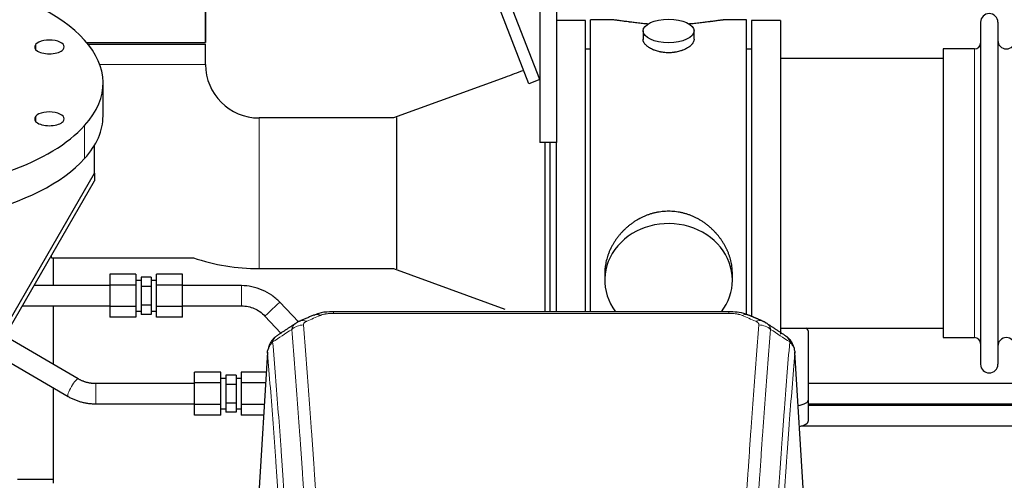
# Model space of a CAD drawing. Header units: inches. Extents: x 0 to 23760, y -13 to 16800.
# Tile 107 of 247: x 3159 to 3740, y 14750 to 15022. Entities that reach past the tile are written whole.
import ezdxf

# ---------------------------------------------------------------- set-up
doc = ezdxf.new("R2010")
doc.units = ezdxf.units.IN
doc.layers.add('254', color=7, linetype='Continuous', true_color=0xffffff)

msp = doc.modelspace()

# ---------------------------------------------------------------- linework, layer by layer
at = {"layer": '254', "color": 2, "linetype": 'Continuous', "lineweight": 25}
for p, q in [((3466.115, 14986.51), (3377.55, 15215.383)), ((3459.788, 14984.062), (3371.718, 15211.659)), ((3269.065, 15008.452), (3269.065, 15146.128)), ((3269.065, 15146.128), (3269.065, 15008.452)), ((3466.115, 15074.452), (3466.115, 14949.452)), ((3476.115, 15074.452), (3476.115, 14949.452)), ((3493.115, 15021.452), (3476.115, 15021.452)), ((3493.115, 15021.452), (3476.115, 15021.452)), ((3493.115, 14849.541), (3493.115, 15021.452)), ((3493.115, 14849.541), (3493.115, 15021.452)), ((3496.115, 14919.452), (3496.115, 15021.882)), ((3507.461, 15021.882), (3496.115, 15021.882)), ((3588.115, 15021.882), (3576.818, 15021.882)), ((3588.115, 14919.452), (3588.115, 15021.882)), ((3591.115, 15021.452), (3591.115, 14846.566)), ((3608.115, 15021.452), (3591.115, 15021.452)), ((3608.115, 15021.452), (3608.115, 14836.278)), ((3726.115, 15020.352), (3726.115, 14818.552)), ((3736.315, 15020.352), (3736.315, 14818.552)), ((3527.067, 15015.249), (3527.067, 15010.284)), ((3557.162, 15010.307), (3557.162, 15015.249)), ((3198.915, 15008.452), (3269.065, 15008.452)), ((3199.735, 15007.452), (3224.615, 15007.452)), ((3224.615, 15007.452), (3269.065, 15007.452)), ((3269.065, 14995.452), (3269.065, 15007.452)), ((3496.115, 15004.452), (3493.115, 15004.452)), ((3591.115, 15004.452), (3588.115, 15004.452)), ((3704.115, 15004.602), (3704.115, 14834.302)), ((3722.615, 15004.602), (3704.115, 15004.602)), ((3704.115, 14998.952), (3608.115, 14998.952)), ((3445.512, 14987.806), (3379.837, 14963.902)), ((3466.115, 14986.51), (3459.788, 14984.062)), ((3208.615, 14965.076), (3208.615, 14984.59)), ((3379.835, 14963.902), (3300.615, 14963.902)), ((3381.725, 14964.083), (3381.725, 14874.821)), ((3203.615, 14931.284), (3203.615, 14947.799)), ((3476.115, 14949.452), (3466.115, 14949.452)), ((3469.115, 14949.449), (3469.115, 14849.538)), ((3472.115, 14949.45), (3472.115, 14849.535)), ((3476.115, 14849.541), (3476.115, 14949.454)), ((3476.115, 14849.541), (3476.115, 14949.445)), ((3147.106, 14833.72), (3203.615, 14931.284)), ((3203.615, 14931.284), (3203.615, 14926.849)), ((3147.106, 14829.285), (3203.615, 14926.849)), ((3496.115, 14849.532), (3496.115, 14919.452)), ((3588.115, 14847.802), (3588.115, 14919.452)), ((3178.209, 14881.402), (3261.875, 14881.402)), ((3179.115, 14881.406), (3179.115, 14864.979)), ((3212.557, 14871.679), (3212.557, 14865.328)), ((3228.057, 14871.679), (3212.557, 14871.679)), ((3228.057, 14871.679), (3228.057, 14865.328)), ((3240.057, 14865.328), (3240.057, 14871.679)), ((3255.557, 14871.679), (3240.057, 14871.679)), ((3255.557, 14865.328), (3255.557, 14871.679)), ((3300.615, 14875.002), (3379.835, 14875.002)), ((3379.837, 14875.002), (3445.498, 14851.103)), ((3504.475, 14872.223), (3504.475, 14868.198)), ((3579.754, 14868.198), (3579.754, 14872.221)), ((3212.557, 14865.328), (3212.557, 14852.626)), ((3228.057, 14865.328), (3212.557, 14865.328)), ((3231.057, 14867.977), (3228.057, 14867.977)), ((3228.057, 14865.328), (3228.057, 14852.626)), ((3231.057, 14869.947), (3231.057, 14864.462)), ((3237.057, 14869.947), (3231.057, 14869.947)), ((3237.057, 14869.947), (3237.057, 14864.462)), ((3240.057, 14867.977), (3237.057, 14867.977)), ((3240.057, 14852.626), (3240.057, 14865.328)), ((3255.557, 14865.328), (3240.057, 14865.328)), ((3255.557, 14852.626), (3255.557, 14865.328)), ((3231.057, 14864.462), (3231.057, 14853.492)), ((3237.057, 14864.462), (3231.057, 14864.462)), ((3237.057, 14864.462), (3237.057, 14853.492)), ((3179.115, 14852.981), (3179.115, 14818.642)), ((3231.057, 14853.492), (3231.057, 14848.007)), ((3237.057, 14853.492), (3231.057, 14853.492)), ((3237.057, 14853.492), (3237.057, 14848.007)), ((3323.804, 14843.539), (3312.833, 14855.21)), ((3212.557, 14852.626), (3212.557, 14846.275)), ((3228.057, 14852.626), (3212.557, 14852.626)), ((3228.057, 14852.626), (3228.057, 14846.275)), ((3228.057, 14849.977), (3231.057, 14849.977)), ((3237.057, 14848.007), (3231.057, 14848.007)), ((3237.057, 14849.977), (3240.057, 14849.977)), ((3240.057, 14846.275), (3240.057, 14852.626)), ((3255.557, 14852.626), (3240.057, 14852.626)), ((3255.557, 14846.275), (3255.557, 14852.626)), ((3577.701, 14849.537), (3344.528, 14849.537)), ((3228.057, 14846.275), (3212.557, 14846.275)), ((3255.557, 14846.275), (3240.057, 14846.275)), ((3304.09, 14846.991), (3313.525, 14836.953)), ((3608.115, 14839.952), (3704.115, 14839.952)), ((3624.615, 14797.852), (3624.615, 14837.926)), ((3194.02, 14809.947), (3150.582, 14835.285)), ((3704.115, 14834.302), (3722.615, 14834.302)), ((3139.988, 14827.573), (3187.973, 14799.581)), ((3305.597, 14825.74), (3300.346, 14739.104)), ((3621.883, 14739.104), (3616.632, 14825.741)), ((3262.615, 14807.546), (3262.615, 14813.897)), ((3278.115, 14813.897), (3262.615, 14813.897)), ((3278.115, 14807.546), (3278.115, 14813.897)), ((3290.115, 14813.897), (3290.115, 14807.546)), ((3304.879, 14813.897), (3290.115, 14813.897)), ((3262.615, 14794.844), (3262.615, 14807.546)), ((3278.115, 14807.546), (3262.615, 14807.546)), ((3281.115, 14810.195), (3278.115, 14810.195)), ((3278.115, 14794.844), (3278.115, 14807.546)), ((3281.115, 14812.165), (3281.115, 14806.68)), ((3287.115, 14812.165), (3281.115, 14812.165)), ((3281.115, 14806.68), (3281.115, 14795.71)), ((3287.115, 14806.68), (3281.115, 14806.68)), ((3287.115, 14812.165), (3287.115, 14806.68)), ((3290.115, 14810.195), (3287.115, 14810.195)), ((3287.115, 14806.68), (3287.115, 14795.71)), ((3290.115, 14807.546), (3290.115, 14794.844)), ((3304.494, 14807.546), (3290.115, 14807.546)), ((3179.115, 14804.752), (3179.115, 14748.498)), ((3262.615, 14788.493), (3262.615, 14794.844)), ((3278.115, 14794.844), (3262.615, 14794.844)), ((3278.115, 14788.493), (3278.115, 14794.844)), ((3281.115, 14795.71), (3281.115, 14790.225)), ((3287.115, 14795.71), (3281.115, 14795.71)), ((3287.115, 14795.71), (3287.115, 14790.225)), ((3290.115, 14794.844), (3290.115, 14788.493)), ((3303.724, 14794.844), (3290.115, 14794.844)), ((3624.615, 14785.434), (3624.615, 14797.852)), ((3278.115, 14792.195), (3281.115, 14792.195)), ((3287.115, 14790.225), (3281.115, 14790.225)), ((3287.115, 14792.195), (3290.115, 14792.195)), ((3278.115, 14788.493), (3262.615, 14788.493)), ((3303.339, 14788.493), (3290.115, 14788.493)), ((3179.113, 14750.504), (3158.111, 14750.504))]:
    msp.add_line(p, q, dxfattribs=at)
at = {"layer": '254', "color": 110, "linetype": 'Continuous', "lineweight": 13}
for p, q in [((3168.896, 15004.248), (3168.896, 15007.341)), ((3722.615, 15004.602), (3722.615, 14834.302)), ((3269.065, 14995.452), (3206.657, 14995.452)), ((3168.896, 14961.839), (3168.896, 14964.932)), ((3300.615, 14963.902), (3300.615, 14919.452)), ((3197.767, 14939.896), (3197.767, 14959.41)), ((3300.615, 14919.452), (3300.615, 14875.002)), ((3178.209, 14882.985), (3178.209, 14881.402)), ((3290.246, 14864.977), (3290.246, 14852.977)), ((3344.528, 14849.537), (3344.528, 14848.584)), ((3577.701, 14848.584), (3344.528, 14848.584)), ((3577.701, 14849.535), (3577.701, 14848.584)), ((3305.599, 14825.118), (3300.351, 14738.529)), ((3621.878, 14738.529), (3616.63, 14825.118)), ((3204.352, 14795.195), (3204.352, 14807.195))]:
    msp.add_line(p, q, dxfattribs=at)
at = {"layer": '254', "color": 2, "linetype": 'Continuous', "lineweight": 25}
for centre, radius, start, end in [((3731.215, 15020.352), 5.1, 0, 180), ((3722.615, 15008.102), 3.5, 270, 0), ((3741.315, 15009.602), 5, 180, 0), ((3300.615, 14995.452), 31.55, 180, 270), ((3300.615, 14995.452), 120.45, 251.237813, 270), ((3722.615, 14830.802), 3.5, 0, 90), ((3741.315, 14829.302), 5, 0, 180), ((3731.215, 14818.552), 5.1, 180, 0)]:
    msp.add_arc(centre, radius, start, end, dxfattribs=at)
for centre, major_axis, ratio, start_param, end_param in [((3066.115, 14984.59), (-142.5, 0), 0.4617486, 2.7488936, 5.8904862), ((3066.115, 14984.59), (-142.5, 0), 0.4617486, 5.8904862, 9.0320789), ((3176.98, 15005.794), (-8.75, 0), 0.4617486, 2.7488936, 5.8904862), ((3176.98, 15005.794), (-8.75, 0), 0.4617486, 5.8904862, 9.0320789), ((3066.115, 14965.076), (-142.5, 0), 0.4617486, 0, 2.7488936), ((3176.98, 14963.386), (-8.75, 0), 0.4617486, 5.8904862, 9.0320789), ((3176.98, 14963.386), (-8.75, 0), 0.4617486, 2.7488936, 5.8904862), ((3066.115, 14965.076), (-142.5, 0), 0.4617486, 2.7488936, 3.1416417), ((3542.115, 14868.198), (37.64, 0), 0.8870108, 0, 3.7346664), ((3542.115, 14868.198), (37.64, 0), 0.8870108, 5.6900133, 6.2831853), ((3336.77, 14838.374), (3.953, -9.186), 0.6419268, 2.5510147, 3.1418997), ((3616.615, 14837.926), (-8, 0), 0.4617486, 3.1415927, 3.722063), ((3616.615, 14797.852), (-8, 0), 0.4617486, 1.81384, 3.1415927), ((3616.615, 14785.434), (-8, 0), 0.4617486, 1.911273, 3.1415927)]:
    msp.add_ellipse(centre, major_axis=major_axis, ratio=ratio, start_param=start_param, end_param=end_param, dxfattribs=at)
msp.add_ellipse((3542.115, 15015.249), major_axis=(15.048, 0), ratio=0.4617486, dxfattribs=at)
at = {"layer": '254', "color": 110, "linetype": 'Continuous', "lineweight": 13}
for centre, major_axis, ratio, start_param, end_param in [((3308.461, 14851.1), (4.372, 4.11), 0.0052938, 0, 3.1355448), ((3585.459, 14838.374), (-3.953, -9.186), 0.6419268, 3.1410059, 3.7321706), ((3326.789, 14832.724), (-9.964, -0.842), 0.9013977, 4.6363308, 5.3961502), ((3328.761, 14834.917), (3.975, -9.176), 0.6408251, 2.5472213, 3.141301), ((3593.468, 14834.917), (3.975, 9.176), 0.6408251, 0.0010737, 0.5943713), ((3595.44, 14832.724), (-9.964, 0.842), 0.9013977, 4.0286278, 4.7884472), ((3190.996, 14804.764), (-3.023, -5.183), 0.2054816, 3.1428689, 6.2831853)]:
    msp.add_ellipse(centre, major_axis=major_axis, ratio=ratio, start_param=start_param, end_param=end_param, dxfattribs=at)
at = {"layer": '254', "color": 2, "linetype": 'Continuous', "lineweight": 25}
for points, knots in [([(3530.242, 15019.293), (3530.24, 15019.294), (3530.238, 15019.294), (3530.162, 15019.3), (3530.088, 15019.306), (3529.94, 15019.318), (3529.72, 15019.336), (3528.914, 15019.403), (3527.619, 15019.519), (3525.937, 15019.686), (3524.3, 15019.864), (3522.706, 15020.049), (3521.157, 15020.239), (3520.153, 15020.368), (3519.535, 15020.448), (3519.412, 15020.464), (3519.167, 15020.497), (3518.802, 15020.545), (3518.443, 15020.593), (3517.733, 15020.688), (3516.809, 15020.813), (3515.488, 15020.993), (3514.23, 15021.164), (3513.036, 15021.323), (3512.282, 15021.42), (3511.733, 15021.488), (3511.462, 15021.521), (3511.198, 15021.552), (3511.023, 15021.573), (3510.936, 15021.583), (3510.506, 15021.632), (3509.847, 15021.704), (3508.938, 15021.788), (3508.11, 15021.847), (3507.473, 15021.876), (3507.118, 15021.881), (3506.995, 15021.882)], [0, 0, 0, 0, 0.0002215, 0.0002215, 0.0071429, 0.0071429, 0.0140642, 0.027907, 0.083278, 0.1386489, 0.1940199, 0.2493909, 0.3047619, 0.3601329, 0.3601329, 0.3739756, 0.3739756, 0.3878184, 0.4155039, 0.4155039, 0.4708749, 0.5262458, 0.5816168, 0.6369878, 0.6923588, 0.6923588, 0.7200443, 0.733887, 0.733887, 0.7477298, 0.7477298, 0.8031008, 0.8584718, 0.9138427, 0.9692137, 1, 1, 1, 1]), ([(3577.239, 15021.882), (3577.115, 15021.881), (3576.758, 15021.876), (3576.117, 15021.847), (3575.284, 15021.787), (3574.674, 15021.731), (3574.275, 15021.69), (3574.194, 15021.682), (3574.031, 15021.665), (3573.785, 15021.639), (3573.533, 15021.61), (3573.019, 15021.551), (3572.311, 15021.466), (3571.183, 15021.322), (3569.989, 15021.163), (3568.727, 15020.991), (3567.842, 15020.87), (3567.16, 15020.778), (3566.815, 15020.731), (3566.463, 15020.683), (3566.228, 15020.652), (3566.109, 15020.636), (3565.515, 15020.556), (3564.547, 15020.428), (3563.05, 15020.236), (3561.506, 15020.047), (3559.915, 15019.862), (3558.277, 15019.685), (3557.153, 15019.573), (3556.297, 15019.492), (3555.866, 15019.453), (3555.431, 15019.414), (3555.212, 15019.395), (3555.139, 15019.389), (3554.993, 15019.376), (3554.706, 15019.352), (3554.418, 15019.328), (3554.203, 15019.311)], [0, 0, 0, 0, 0.0313476, 0.0871263, 0.142905, 0.1986836, 0.1986836, 0.2126283, 0.2126283, 0.226573, 0.2544623, 0.2544623, 0.310241, 0.3660196, 0.4217983, 0.477577, 0.5333556, 0.5333556, 0.561245, 0.5751896, 0.5751896, 0.5891343, 0.5891343, 0.644913, 0.7006917, 0.7564703, 0.812249, 0.8680277, 0.9238063, 0.9238063, 0.9516957, 0.9656403, 0.9656403, 0.9726127, 0.9726127, 0.979585, 1, 1, 1, 1]), ([(3542.115, 15002.374), (3541.617, 15002.374), (3541.123, 15002.389), (3540.144, 15002.446), (3539.659, 15002.489), (3538.697, 15002.602), (3538.219, 15002.673), (3537.628, 15002.778), (3537.451, 15002.811), (3537.275, 15002.846), (3537.157, 15002.87), (3537.099, 15002.882), (3536.807, 15002.943), (3536.576, 15002.995), (3535.893, 15003.16), (3535.449, 15003.283), (3534.585, 15003.55), (3534.165, 15003.694), (3533.552, 15003.928), (3533.351, 15004.009), (3533.053, 15004.134), (3532.954, 15004.176), (3532.808, 15004.241), (3532.759, 15004.263), (3532.662, 15004.306), (3532.229, 15004.504), (3531.82, 15004.712), (3531.127, 15005.097), (3530.798, 15005.296), (3530.176, 15005.708), (3529.883, 15005.922), (3529.539, 15006.196), (3529.471, 15006.252), (3529.338, 15006.363), (3529.273, 15006.419), (3529.082, 15006.587), (3528.961, 15006.7), (3528.613, 15007.041), (3528.403, 15007.27), (3528.028, 15007.733), (3527.862, 15007.967), (3527.647, 15008.32), (3527.581, 15008.439), (3527.505, 15008.587), (3527.49, 15008.617), (3527.462, 15008.676), (3527.448, 15008.706), (3527.407, 15008.795), (3527.381, 15008.854), (3527.26, 15009.15), (3527.188, 15009.384), (3527.091, 15009.848), (3527.067, 15010.078), (3527.067, 15010.308), (3527.067, 15010.311), (3527.067, 15010.314)], [0, 0, 0, 0, 0.0624454, 0.0624454, 0.1248907, 0.1248907, 0.1873361, 0.1873361, 0.2029474, 0.2107531, 0.2107531, 0.2185588, 0.2185588, 0.2497814, 0.2497814, 0.3122268, 0.3122268, 0.3746722, 0.3746722, 0.4058948, 0.4058948, 0.4215062, 0.4215062, 0.4293119, 0.4293119, 0.4371175, 0.4995629, 0.4995629, 0.5620082, 0.5620082, 0.6244536, 0.6244536, 0.6400649, 0.6400649, 0.6556763, 0.6556763, 0.686899, 0.686899, 0.7493443, 0.7493443, 0.8117897, 0.8117897, 0.8430124, 0.8430124, 0.850818, 0.850818, 0.8586237, 0.8586237, 0.874235, 0.874235, 0.9366804, 0.9366804, 0.9991258, 0.9991258, 1, 1, 1, 1]), ([(3557.162, 15010.31), (3557.163, 15010.082), (3557.138, 15009.853), (3557.043, 15009.39), (3556.971, 15009.156), (3556.78, 15008.687), (3556.661, 15008.452), (3556.482, 15008.156), (3556.445, 15008.097), (3556.387, 15008.008), (3556.367, 15007.978), (3556.327, 15007.919), (3556.224, 15007.771), (3556.113, 15007.624), (3555.83, 15007.275), (3555.621, 15007.045), (3555.159, 15006.593), (3554.908, 15006.37), (3554.498, 15006.043), (3554.357, 15005.934), (3554.136, 15005.773), (3554.061, 15005.72), (3553.908, 15005.614), (3553.831, 15005.561), (3553.439, 15005.301), (3553.109, 15005.1), (3552.417, 15004.716), (3552.055, 15004.532), (3551.298, 15004.181), (3550.903, 15004.015), (3550.441, 15003.838), (3550.389, 15003.818), (3550.285, 15003.78), (3550.233, 15003.76), (3550.076, 15003.703), (3549.76, 15003.591), (3549.438, 15003.486), (3548.788, 15003.285), (3548.346, 15003.163), (3547.441, 15002.944), (3546.979, 15002.846), (3546.272, 15002.719), (3546.034, 15002.68), (3545.673, 15002.627), (3545.551, 15002.609), (3545.309, 15002.577), (3545.188, 15002.562), (3544.58, 15002.49), (3544.091, 15002.447), (3543.107, 15002.389), (3542.612, 15002.374), (3542.115, 15002.374)], [0, 0, 0, 0, 0.0621483, 0.0621483, 0.1246718, 0.1246718, 0.1871952, 0.1871952, 0.2028261, 0.2028261, 0.2106415, 0.2106415, 0.2184569, 0.2497186, 0.2497186, 0.3122421, 0.3122421, 0.3747655, 0.3747655, 0.4060273, 0.4060273, 0.4216581, 0.4216581, 0.437289, 0.437289, 0.4998124, 0.4998124, 0.5623359, 0.5623359, 0.6248593, 0.6248593, 0.6326748, 0.6326748, 0.6404902, 0.6404902, 0.656121, 0.6873828, 0.6873828, 0.7499062, 0.7499062, 0.8124297, 0.8124297, 0.8436914, 0.8436914, 0.8593222, 0.8593222, 0.8749531, 0.8749531, 0.9374766, 0.9374766, 1, 1, 1, 1]), ([(3579.754, 14872.186), (3579.754, 14872.718), (3579.739, 14873.255), (3579.694, 14874.073), (3579.67, 14874.423), (3579.64, 14874.775), (3579.628, 14874.915), (3579.621, 14874.986), (3579.601, 14875.197), (3579.528, 14875.901), (3579.355, 14877.164), (3579.035, 14878.841), (3578.626, 14880.511), (3578.13, 14882.173), (3577.547, 14883.826), (3577.099, 14884.922), (3576.8, 14885.605), (3576.739, 14885.742), (3576.616, 14886.014), (3576.43, 14886.422), (3576.235, 14886.826), (3575.838, 14887.629), (3575.282, 14888.688), (3574.373, 14890.239), (3573.391, 14891.754), (3572.334, 14893.231), (3571.579, 14894.191), (3570.995, 14894.9), (3570.797, 14895.135), (3570.495, 14895.485), (3570.393, 14895.601), (3570.189, 14895.833), (3569.676, 14896.407), (3568.725, 14897.413), (3567.4, 14898.691), (3566.019, 14899.908), (3564.582, 14901.062), (3563.087, 14902.152), (3562.052, 14902.836), (3561.26, 14903.331), (3560.994, 14903.493), (3560.658, 14903.693), (3560.591, 14903.732), (3560.456, 14903.811), (3560.253, 14903.929), (3559.508, 14904.353), (3558.273, 14905.007), (3556.593, 14905.794), (3554.88, 14906.496), (3553.134, 14907.111), (3551.354, 14907.64), (3550.145, 14907.932), (3549.229, 14908.128), (3548.922, 14908.19), (3548.537, 14908.262), (3548.46, 14908.276), (3548.305, 14908.304), (3548.074, 14908.344), (3547.225, 14908.486), (3545.835, 14908.67), (3543.982, 14908.818), (3542.128, 14908.867), (3540.274, 14908.819), (3538.419, 14908.673), (3537.182, 14908.51), (3536.409, 14908.387), (3536.254, 14908.361), (3535.945, 14908.308), (3535.482, 14908.225), (3535.023, 14908.133), (3534.108, 14907.937), (3532.898, 14907.646), (3531.116, 14907.118), (3529.365, 14906.502), (3527.644, 14905.797), (3526.518, 14905.27), (3525.681, 14904.853), (3525.404, 14904.71), (3525.058, 14904.527), (3524.92, 14904.453), (3524.645, 14904.304), (3523.894, 14903.889), (3522.692, 14903.175), (3521.144, 14902.153), (3519.65, 14901.064), (3518.211, 14899.909), (3516.824, 14898.687), (3515.936, 14897.829), (3515.446, 14897.334), (3515.392, 14897.279), (3515.284, 14897.168), (3515.23, 14897.113), (3515.068, 14896.946), (3514.748, 14896.611), (3514.435, 14896.271), (3513.818, 14895.587), (3513.019, 14894.661), (3511.894, 14893.229), (3510.84, 14891.756), (3509.858, 14890.243), (3508.948, 14888.689), (3508.39, 14887.626), (3508.057, 14886.954), (3507.991, 14886.819), (3507.861, 14886.548), (3507.669, 14886.142), (3507.486, 14885.735), (3507.129, 14884.92), (3506.684, 14883.829), (3506.102, 14882.182), (3505.606, 14880.524), (3505.198, 14878.857), (3504.877, 14877.18), (3504.722, 14876.056), (3504.644, 14875.351), (3504.63, 14875.21), (3504.603, 14874.929), (3504.565, 14874.507), (3504.536, 14874.088), (3504.491, 14873.263), (3504.475, 14872.72), (3504.475, 14872.181)], [0, 0, 0, 0, 0.0151373, 0.0151373, 0.0229562, 0.0249109, 0.0249109, 0.0268656, 0.0268656, 0.030775, 0.0464127, 0.0620504, 0.0776881, 0.0933258, 0.1089635, 0.1246012, 0.1246012, 0.1285107, 0.1285107, 0.1324201, 0.1402389, 0.1402389, 0.1558766, 0.1715144, 0.1871521, 0.2027898, 0.2184275, 0.2184275, 0.2262463, 0.2262463, 0.2301558, 0.2301558, 0.2340652, 0.2497029, 0.2653406, 0.2809783, 0.296616, 0.3122537, 0.3278914, 0.3278914, 0.3357103, 0.3357103, 0.337665, 0.337665, 0.3396197, 0.3435291, 0.3591668, 0.3748045, 0.3904422, 0.4060799, 0.4217176, 0.4373554, 0.4373554, 0.4451742, 0.4451742, 0.4471289, 0.4471289, 0.4490836, 0.4529931, 0.4686308, 0.4842685, 0.4999062, 0.5155439, 0.5311816, 0.5468193, 0.5468193, 0.5507287, 0.5507287, 0.5546381, 0.562457, 0.562457, 0.5780947, 0.5937324, 0.6093701, 0.6250078, 0.6406455, 0.6406455, 0.6484644, 0.6484644, 0.6504191, 0.6523738, 0.6562832, 0.6719209, 0.6875586, 0.7031963, 0.7188341, 0.7344718, 0.7501095, 0.7501095, 0.7520642, 0.7520642, 0.7540189, 0.7540189, 0.7579283, 0.7657472, 0.7657472, 0.7813849, 0.7970226, 0.8126603, 0.828298, 0.8439357, 0.8595734, 0.8595734, 0.8634828, 0.8634828, 0.8673923, 0.8752111, 0.8752111, 0.8908488, 0.9064865, 0.9221242, 0.9377619, 0.9533996, 0.9690373, 0.9690373, 0.9729468, 0.9729468, 0.9768562, 0.984675, 0.984675, 1, 1, 1, 1]), ([(3312.832, 14855.21), (3311.381, 14856.722), (3308.202, 14859.457), (3302.611, 14862.572), (3296.512, 14864.512), (3292.342, 14864.956), (3290.246, 14864.976)], [0, 0, 0, 0, 0.2456342, 0.5000012, 0.7543675, 1, 1, 1, 1]), ([(3290.246, 14852.978), (3291.597, 14852.989), (3294.161, 14852.741), (3297.867, 14851.6), (3301.236, 14849.681), (3303.173, 14847.983), (3304.09, 14846.991)], [0, 0, 0, 0, 0.2571456, 0.5000019, 0.7428571, 1, 1, 1, 1]), ([(3345.828, 14849.52), (3344.601, 14849.561), (3341.22, 14849.483), (3336.683, 14849.094), (3333.854, 14847.83), (3332.939, 14847.333)], [0, 0, 0, 0, 0.269411, 0.7558927, 1, 1, 1, 1]), ([(3589.355, 14847.445), (3588.833, 14847.722), (3586.721, 14848.71), (3582.751, 14849.354), (3579.333, 14849.495), (3577.698, 14849.417)], [0, 0, 0, 0, 0.1537805, 0.6080136, 1, 1, 1, 1]), ([(3310.54, 14834.928), (3310.02, 14834.555), (3308.962, 14833.646), (3307.599, 14831.863), (3306.545, 14829.708), (3306.129, 14828.182), (3305.994, 14827.409)], [0, 0, 0, 0, 0.2123708, 0.4683651, 0.7393635, 1, 1, 1, 1]), ([(3616.549, 14826.401), (3616.437, 14827.351), (3615.994, 14829.19), (3614.701, 14831.806), (3613.02, 14833.903), (3611.729, 14834.946), (3611.107, 14835.366)], [0, 0, 0, 0, 0.2790385, 0.5536712, 0.8024065, 1, 1, 1, 1]), ([(3305.599, 14825.118), (3305.598, 14825.13), (3305.597, 14825.153), (3305.595, 14825.188), (3305.593, 14825.224), (3305.592, 14825.259), (3305.591, 14825.294), (3305.59, 14825.329), (3305.589, 14825.363), (3305.588, 14825.398), (3305.588, 14825.433), (3305.588, 14825.468), (3305.589, 14825.503), (3305.589, 14825.537), (3305.59, 14825.572), (3305.591, 14825.606), (3305.592, 14825.641), (3305.593, 14825.675), (3305.595, 14825.709), (3305.597, 14825.744), (3305.599, 14825.778), (3305.602, 14825.812), (3305.604, 14825.846), (3305.607, 14825.88), (3305.61, 14825.914), (3305.613, 14825.948), (3305.617, 14825.982), (3305.621, 14826.016), (3305.625, 14826.05), (3305.629, 14826.083), (3305.633, 14826.117), (3305.638, 14826.15), (3305.643, 14826.184), (3305.648, 14826.217), (3305.653, 14826.251), (3305.659, 14826.284), (3305.665, 14826.317), (3305.671, 14826.35), (3305.677, 14826.383), (3305.684, 14826.416), (3305.69, 14826.449), (3305.697, 14826.482), (3305.704, 14826.515), (3305.712, 14826.548), (3305.719, 14826.581), (3305.727, 14826.613), (3305.735, 14826.646), (3305.743, 14826.678), (3305.752, 14826.711), (3305.761, 14826.743), (3305.77, 14826.775), (3305.779, 14826.808), (3305.788, 14826.84), (3305.798, 14826.872), (3305.807, 14826.904), (3305.817, 14826.936), (3305.828, 14826.968), (3305.838, 14827), (3305.849, 14827.031), (3305.86, 14827.063), (3305.871, 14827.094), (3305.882, 14827.126), (3305.893, 14827.157), (3305.905, 14827.189), (3305.915, 14827.215), (3305.921, 14827.231), (3305.923, 14827.236)], [0, 0, 0, 0, 0.0160287, 0.0320483, 0.0480589, 0.0640604, 0.080053, 0.0960364, 0.1120109, 0.1279763, 0.1439327, 0.1598801, 0.1758184, 0.1917478, 0.2076681, 0.2235794, 0.2394817, 0.255375, 0.2712593, 0.2871346, 0.3030009, 0.3188582, 0.3347065, 0.3505458, 0.3663762, 0.3821975, 0.3980099, 0.4138133, 0.4296077, 0.4453931, 0.4611696, 0.4769371, 0.4926957, 0.5084453, 0.5241859, 0.5399176, 0.5556403, 0.5713541, 0.5870589, 0.6027548, 0.6184418, 0.6341198, 0.6497889, 0.6654491, 0.6811003, 0.6967426, 0.712376, 0.7280004, 0.743616, 0.7592226, 0.7748203, 0.7904091, 0.8059891, 0.8215601, 0.8371222, 0.8526754, 0.8682197, 0.8837552, 0.8992817, 0.9147994, 0.9303082, 0.9458081, 0.9612991, 0.9767813, 0.9922546, 1, 1, 1, 1]), ([(3616.547, 14826.408), (3616.558, 14826.351), (3616.614, 14826.043), (3616.641, 14825.706), (3616.641, 14825.401), (3616.64, 14825.33), (3616.638, 14825.26), (3616.635, 14825.189), (3616.632, 14825.142), (3616.63, 14825.118)], [0, 0, 0, 0, 0.135601, 0.730798, 0.7844814, 0.8382432, 0.8920836, 0.9460025, 1, 1, 1, 1]), ([(3864.508, 14807.195), (3819.546, 14807.195), (3754.232, 14807.195), (3674.284, 14807.195), (3639.3, 14807.195), (3624.666, 14807.195)], [0, 0, 0, 0, 0.5624018, 0.8169583, 1, 1, 1, 1]), ([(3624.666, 14795.195), (3640.291, 14795.195), (3719.999, 14795.195), (3799.706, 14795.195), (3863.788, 14795.195)], [0, 0, 0, 0, 0.1960361, 1, 1, 1, 1]), ([(3863.739, 14794.265), (3838.013, 14794.265), (3792.694, 14794.265), (3728.554, 14794.265), (3674.588, 14794.265), (3640.216, 14794.265), (3624.665, 14794.265)], [0, 0, 0, 0, 0.3228195, 0.5686882, 0.8048555, 1, 1, 1, 1]), ([(3620.559, 14782.267), (3657.254, 14782.267), (3738.065, 14782.267), (3818.877, 14782.267), (3862.993, 14782.267)], [0, 0, 0, 0, 0.4540889, 1, 1, 1, 1])]:
    msp.add_open_spline(points, degree=3, knots=knots, dxfattribs=at)
for points, degree in [([(3456.724, 14991.976), (3452.987, 14990.586), (3449.249, 14989.196), (3445.511, 14987.806)], 3), ([(3212.557, 14864.976), (3167.778, 14864.976)], 1), ([(3290.246, 14864.976), (3255.557, 14864.976)], 1), ([(3160.828, 14852.978), (3212.557, 14852.978)], 1), ([(3255.557, 14852.978), (3290.246, 14852.978)], 1), ([(3332.817, 14847.557), (3324.787, 14844.088)], 1), ([(3597.443, 14844.092), (3593.427, 14845.835), (3589.413, 14847.553)], 2), ([(3322.396, 14842.814), (3316.767, 14839.093), (3311.145, 14835.382)], 2), ([(3324.817, 14844.021), (3323.455, 14843.718), (3322.466, 14842.787)], 2), ([(3599.756, 14842.751), (3598.724, 14843.653), (3597.401, 14844.011)], 2), ([(3611.085, 14835.382), (3605.47, 14839.088), (3599.848, 14842.805)], 2), ([(3204.352, 14807.195), (3198.727, 14807.175), (3194.015, 14809.949)], 2), ([(3262.615, 14807.195), (3204.352, 14807.195)], 1), ([(3187.977, 14799.579), (3195.523, 14795.288), (3204.352, 14795.195)], 2), ([(3204.352, 14795.195), (3262.615, 14795.195)], 1)]:
    msp.add_open_spline(points, degree=degree, dxfattribs=at)
at = {"layer": '254', "color": 110, "linetype": 'Continuous', "lineweight": 13}
for points in [[(3336.77, 14847.417), (3334.101, 14846.264), (3331.431, 14845.107), (3328.761, 14843.946)], [(3593.468, 14843.946), (3590.798, 14845.107), (3588.129, 14846.264), (3585.459, 14847.417)], [(3319.906, 14839.155), (3316.153, 14836.678), (3312.403, 14834.205), (3308.654, 14831.734)], [(3613.575, 14831.734), (3609.826, 14834.205), (3606.076, 14836.678), (3602.323, 14839.155)]]:
    msp.add_open_spline(points, degree=3, dxfattribs=at)
for points, knots in [([(3336.77, 14847.417), (3336.895, 14847.471), (3337.025, 14847.523), (3337.227, 14847.599), (3337.295, 14847.623), (3337.433, 14847.671), (3337.502, 14847.695), (3337.855, 14847.809), (3338.149, 14847.892), (3338.759, 14848.042), (3339.075, 14848.109), (3339.483, 14848.185), (3339.565, 14848.199), (3339.73, 14848.228), (3339.812, 14848.241), (3340.06, 14848.281), (3340.227, 14848.305), (3340.728, 14848.374), (3341.065, 14848.412), (3341.745, 14848.477), (3342.087, 14848.503), (3342.777, 14848.544), (3343.124, 14848.559), (3343.823, 14848.579), (3344.175, 14848.584), (3344.528, 14848.584)], [0, 0, 0, 0, 0.0625, 0.0625, 0.09375, 0.09375, 0.125, 0.125, 0.25, 0.25, 0.375, 0.375, 0.40625, 0.40625, 0.4375, 0.4375, 0.5, 0.5, 0.625, 0.625, 0.75, 0.75, 0.875, 0.875, 1, 1, 1, 1]), ([(3577.701, 14848.584), (3578.055, 14848.584), (3578.408, 14848.579), (3578.849, 14848.567), (3578.937, 14848.564), (3579.113, 14848.557), (3579.201, 14848.554), (3579.465, 14848.542), (3579.639, 14848.533), (3580.162, 14848.502), (3580.506, 14848.475), (3581.189, 14848.409), (3581.527, 14848.37), (3582.194, 14848.279), (3582.524, 14848.226), (3582.89, 14848.158), (3582.93, 14848.15), (3583.011, 14848.135), (3583.131, 14848.111), (3583.409, 14848.053), (3583.641, 14848), (3584.095, 14847.888), (3584.386, 14847.805), (3584.943, 14847.624), (3585.209, 14847.525), (3585.459, 14847.417)], [0, 0, 0, 0, 0.125, 0.125, 0.15625, 0.15625, 0.1875, 0.1875, 0.25, 0.25, 0.375, 0.375, 0.5, 0.5, 0.625, 0.625, 0.640625, 0.640625, 0.65625, 0.6875, 0.75, 0.75, 0.875, 0.875, 1, 1, 1, 1]), ([(3319.906, 14839.155), (3319.942, 14839.399), (3319.996, 14839.638), (3320.084, 14839.928), (3320.102, 14839.986), (3320.142, 14840.101), (3320.163, 14840.158), (3320.228, 14840.328), (3320.276, 14840.439), (3320.433, 14840.767), (3320.675, 14841.189), (3320.982, 14841.581), (3321.238, 14841.863), (3321.35, 14841.978), (3321.469, 14842.091), (3321.517, 14842.135), (3321.541, 14842.157), (3321.614, 14842.224), (3321.664, 14842.267), (3321.918, 14842.482), (3322.137, 14842.643), (3322.378, 14842.802), (3322.387, 14842.808), (3322.396, 14842.813)], [0, 0, 0, 0, 0.1656246, 0.1656246, 0.2070308, 0.2070308, 0.2484369, 0.2484369, 0.3312492, 0.3312492, 0.4968738, 0.6624984, 0.6624984, 0.7453108, 0.7660138, 0.7660138, 0.7867169, 0.7867169, 0.8281231, 0.8281231, 0.9937477, 0.9937477, 1, 1, 1, 1]), ([(3326.789, 14841.744), (3326.781, 14841.846), (3326.783, 14841.948), (3326.8, 14842.075), (3326.804, 14842.101), (3326.814, 14842.152), (3326.819, 14842.177), (3326.839, 14842.253), (3326.854, 14842.303), (3326.909, 14842.454), (3326.958, 14842.552), (3327.078, 14842.747), (3327.15, 14842.842), (3327.276, 14842.984), (3327.322, 14843.031), (3327.394, 14843.1), (3327.419, 14843.123), (3327.47, 14843.169), (3327.496, 14843.192), (3327.631, 14843.305), (3327.749, 14843.392), (3328.005, 14843.56), (3328.143, 14843.642), (3328.438, 14843.798), (3328.595, 14843.873), (3328.761, 14843.946)], [0, 0, 0, 0, 0.125, 0.125, 0.15625, 0.15625, 0.1875, 0.1875, 0.25, 0.25, 0.375, 0.375, 0.5, 0.5, 0.5625, 0.5625, 0.59375, 0.59375, 0.625, 0.625, 0.75, 0.75, 0.875, 0.875, 1, 1, 1, 1]), ([(3326.789, 14841.744), (3327.347, 14835.124), (3328.447, 14821.634), (3330.055, 14800.649), (3331.097, 14786.16), (3331.868, 14775.106), (3332.25, 14769.532), (3332.629, 14763.887), (3332.88, 14760.109), (3333.005, 14758.211), (3333.629, 14748.687), (3334.12, 14740.945), (3334.845, 14729.15), (3335.085, 14725.189), (3335.561, 14717.206), (3335.797, 14713.185), (3336.499, 14701.032), (3337.42, 14684.59), (3338.31, 14667.671), (3338.748, 14659.092)], [0, 0, 0, 0, 0.125, 0.25, 0.375, 0.375, 0.4375, 0.46875, 0.46875, 0.5, 0.5, 0.625, 0.625, 0.6875, 0.6875, 0.75, 0.75, 0.875, 1, 1, 1, 1]), ([(3583.482, 14659.092), (3583.919, 14667.671), (3584.81, 14684.59), (3585.73, 14701.032), (3586.432, 14713.185), (3586.668, 14717.206), (3587.144, 14725.189), (3587.384, 14729.15), (3588.109, 14740.945), (3588.6, 14748.687), (3589.224, 14758.211), (3589.349, 14760.109), (3589.6, 14763.887), (3589.979, 14769.532), (3590.361, 14775.106), (3591.132, 14786.16), (3592.174, 14800.649), (3593.782, 14821.634), (3594.883, 14835.124), (3595.44, 14841.744)], [0, 0, 0, 0, 0.125, 0.25, 0.25, 0.3125, 0.3125, 0.375, 0.375, 0.5, 0.5, 0.53125, 0.53125, 0.5625, 0.625, 0.625, 0.75, 0.875, 1, 1, 1, 1]), ([(3593.468, 14843.946), (3593.634, 14843.873), (3593.792, 14843.798), (3593.978, 14843.699), (3594.015, 14843.679), (3594.087, 14843.638), (3594.123, 14843.618), (3594.227, 14843.556), (3594.294, 14843.515), (3594.487, 14843.388), (3594.721, 14843.214), (3594.912, 14843.03), (3595.038, 14842.889), (3595.077, 14842.841), (3595.131, 14842.768), (3595.149, 14842.744), (3595.182, 14842.695), (3595.198, 14842.67), (3595.274, 14842.548), (3595.322, 14842.449), (3595.395, 14842.249), (3595.419, 14842.149), (3595.446, 14841.947), (3595.449, 14841.846), (3595.44, 14841.744)], [0, 0, 0, 0, 0.125, 0.125, 0.15625, 0.15625, 0.1875, 0.1875, 0.25, 0.25, 0.375, 0.5, 0.5, 0.5625, 0.5625, 0.59375, 0.59375, 0.625, 0.625, 0.75, 0.75, 0.875, 0.875, 1, 1, 1, 1]), ([(3599.838, 14842.811), (3599.847, 14842.804), (3599.857, 14842.798), (3600.099, 14842.639), (3600.534, 14842.315), (3600.907, 14841.956), (3601.163, 14841.674), (3601.244, 14841.577), (3601.36, 14841.43), (3601.398, 14841.38), (3601.471, 14841.279), (3601.507, 14841.228), (3601.679, 14840.972), (3601.8, 14840.761), (3602.007, 14840.324), (3602.181, 14839.875), (3602.287, 14839.399), (3602.323, 14839.155)], [0, 0, 0, 0, 0.0068075, 0.0068075, 0.1723396, 0.3378717, 0.3378717, 0.4206377, 0.4206377, 0.4620207, 0.4620207, 0.5034038, 0.5034038, 0.6689358, 0.6689358, 0.8344679, 1, 1, 1, 1]), ([(3331.88, 14656.716), (3331.442, 14665.285), (3330.55, 14682.183), (3329.628, 14698.606), (3328.925, 14710.745), (3328.689, 14714.761), (3328.213, 14722.734), (3327.973, 14726.691), (3327.246, 14738.473), (3326.754, 14746.205), (3326.13, 14755.719), (3326.005, 14757.613), (3325.753, 14761.388), (3325.374, 14767.025), (3324.991, 14772.593), (3324.22, 14783.635), (3323.176, 14798.107), (3321.566, 14819.068), (3320.464, 14832.542), (3319.906, 14839.155)], [0, 0, 0, 0, 0.125, 0.25, 0.25, 0.3125, 0.3125, 0.375, 0.375, 0.5, 0.5, 0.53125, 0.53125, 0.5625, 0.625, 0.625, 0.75, 0.875, 1, 1, 1, 1]), ([(3602.323, 14839.155), (3601.765, 14832.542), (3600.663, 14819.068), (3599.053, 14798.107), (3598.01, 14783.635), (3597.238, 14772.593), (3596.855, 14767.025), (3596.476, 14761.388), (3596.225, 14757.613), (3596.099, 14755.719), (3595.475, 14746.205), (3594.983, 14738.473), (3594.257, 14726.691), (3594.016, 14722.734), (3593.54, 14714.761), (3593.304, 14710.745), (3592.601, 14698.606), (3591.679, 14682.183), (3590.787, 14665.285), (3590.349, 14656.716)], [0, 0, 0, 0, 0.125, 0.25, 0.375, 0.375, 0.4375, 0.46875, 0.46875, 0.5, 0.5, 0.625, 0.625, 0.6875, 0.6875, 0.75, 0.75, 0.875, 1, 1, 1, 1]), ([(3305.599, 14825.118), (3305.628, 14825.724), (3305.718, 14826.33), (3305.941, 14827.223), (3306.03, 14827.518), (3306.236, 14828.1), (3306.353, 14828.387), (3306.615, 14828.951), (3306.759, 14829.228), (3307.073, 14829.769), (3307.243, 14830.033), (3307.607, 14830.547), (3307.801, 14830.796), (3308.211, 14831.278), (3308.428, 14831.511), (3308.654, 14831.734)], [0, 0, 0, 0, 0.25, 0.25, 0.375, 0.375, 0.5, 0.5, 0.625, 0.625, 0.75, 0.75, 0.875, 0.875, 1, 1, 1, 1]), ([(3308.654, 14831.734), (3308.783, 14832.259), (3308.962, 14832.748), (3309.418, 14833.646), (3309.696, 14834.055), (3310.183, 14834.601), (3310.358, 14834.772), (3310.724, 14835.086), (3310.914, 14835.23), (3311.115, 14835.362)], [0, 0, 0, 0, 0.335226, 0.335226, 0.6704519, 0.6704519, 0.8380649, 0.8380649, 1, 1, 1, 1]), ([(3308.654, 14831.734), (3309.226, 14825.043), (3310.353, 14811.401), (3311.998, 14790.159), (3313.065, 14775.48), (3313.853, 14764.276), (3314.244, 14758.626), (3314.696, 14751.949), (3314.888, 14749.069), (3315.016, 14747.145), (3315.08, 14746.181), (3315.399, 14741.351), (3315.779, 14735.508), (3316.217, 14728.607), (3316.403, 14725.632), (3316.527, 14723.645), (3316.589, 14722.65), (3317.145, 14713.672), (3318.118, 14697.464), (3319.529, 14672.412), (3320.437, 14655.216), (3320.883, 14646.494)], [0, 0, 0, 0, 0.125, 0.25, 0.375, 0.375, 0.4375, 0.46875, 0.484375, 0.484375, 0.5, 0.5, 0.5625, 0.59375, 0.609375, 0.609375, 0.625, 0.625, 0.75, 0.875, 1, 1, 1, 1]), ([(3601.346, 14646.494), (3601.402, 14647.584), (3601.458, 14648.672), (3601.57, 14650.845), (3601.738, 14654.098), (3602.134, 14661.649), (3602.477, 14668.05), (3603.17, 14680.76), (3604.111, 14697.457), (3605.569, 14721.759), (3606.574, 14737.463), (3607.147, 14746.157), (3607.211, 14747.121), (3607.339, 14749.045), (3607.532, 14751.925), (3607.983, 14758.604), (3608.375, 14764.256), (3608.703, 14768.927), (3608.769, 14769.859), (3608.901, 14771.719), (3609.099, 14774.503), (3609.564, 14780.957), (3609.967, 14786.415), (3610.779, 14797.234), (3611.876, 14811.399), (3613.004, 14825.043), (3613.575, 14831.734)], [0, 0, 0, 0, 0.015625, 0.015625, 0.03125, 0.0625, 0.125, 0.125, 0.25, 0.375, 0.5, 0.5, 0.515625, 0.515625, 0.53125, 0.5625, 0.625, 0.625, 0.640625, 0.640625, 0.65625, 0.6875, 0.75, 0.75, 0.875, 1, 1, 1, 1]), ([(3611.115, 14835.362), (3611.315, 14835.229), (3611.506, 14835.086), (3611.871, 14834.772), (3612.046, 14834.601), (3612.534, 14834.055), (3612.811, 14833.646), (3613.268, 14832.748), (3613.446, 14832.259), (3613.575, 14831.734)], [0, 0, 0, 0, 0.1617419, 0.1617419, 0.3293935, 0.3293935, 0.6646968, 0.6646968, 1, 1, 1, 1]), ([(3613.575, 14831.734), (3613.801, 14831.511), (3614.018, 14831.278), (3614.428, 14830.796), (3614.622, 14830.547), (3614.986, 14830.033), (3615.156, 14829.769), (3615.47, 14829.228), (3615.615, 14828.951), (3615.876, 14828.387), (3615.993, 14828.1), (3616.199, 14827.518), (3616.288, 14827.223), (3616.511, 14826.33), (3616.601, 14825.724), (3616.63, 14825.118)], [0, 0, 0, 0, 0.125, 0.125, 0.25, 0.25, 0.375, 0.375, 0.5, 0.5, 0.625, 0.625, 0.75, 0.75, 1, 1, 1, 1]), ([(3317.794, 14640.432), (3317.349, 14649.126), (3316.443, 14666.268), (3315.036, 14691.242), (3314.066, 14707.4), (3313.512, 14716.351), (3313.45, 14717.343), (3313.326, 14719.324), (3313.14, 14722.29), (3312.704, 14729.17), (3312.325, 14734.995), (3312.007, 14739.811), (3311.943, 14740.772), (3311.816, 14742.69), (3311.624, 14745.562), (3311.173, 14752.219), (3310.783, 14757.853), (3309.997, 14769.023), (3308.934, 14783.66), (3307.293, 14804.841), (3306.169, 14818.445), (3305.599, 14825.118)], [0, 0, 0, 0, 0.125, 0.25, 0.375, 0.375, 0.390625, 0.390625, 0.40625, 0.4375, 0.5, 0.5, 0.515625, 0.515625, 0.53125, 0.5625, 0.625, 0.625, 0.75, 0.875, 1, 1, 1, 1]), ([(3616.63, 14825.118), (3616.061, 14818.445), (3614.936, 14804.84), (3613.842, 14790.715), (3613.033, 14779.927), (3612.631, 14774.484), (3612.167, 14768.049), (3611.969, 14765.273), (3611.838, 14763.418), (3611.772, 14762.489), (3611.445, 14757.832), (3611.054, 14752.196), (3610.604, 14745.538), (3610.412, 14742.666), (3610.284, 14740.748), (3610.221, 14739.786), (3609.648, 14731.118), (3608.647, 14715.462), (3607.192, 14691.235), (3605.786, 14666.267), (3604.88, 14649.126), (3604.435, 14640.432)], [0, 0, 0, 0, 0.125, 0.25, 0.25, 0.3125, 0.34375, 0.359375, 0.359375, 0.375, 0.375, 0.4375, 0.46875, 0.484375, 0.484375, 0.5, 0.5, 0.625, 0.75, 0.875, 1, 1, 1, 1])]:
    msp.add_open_spline(points, degree=3, knots=knots, dxfattribs=at)

doc.saveas('drawing.dxf')
